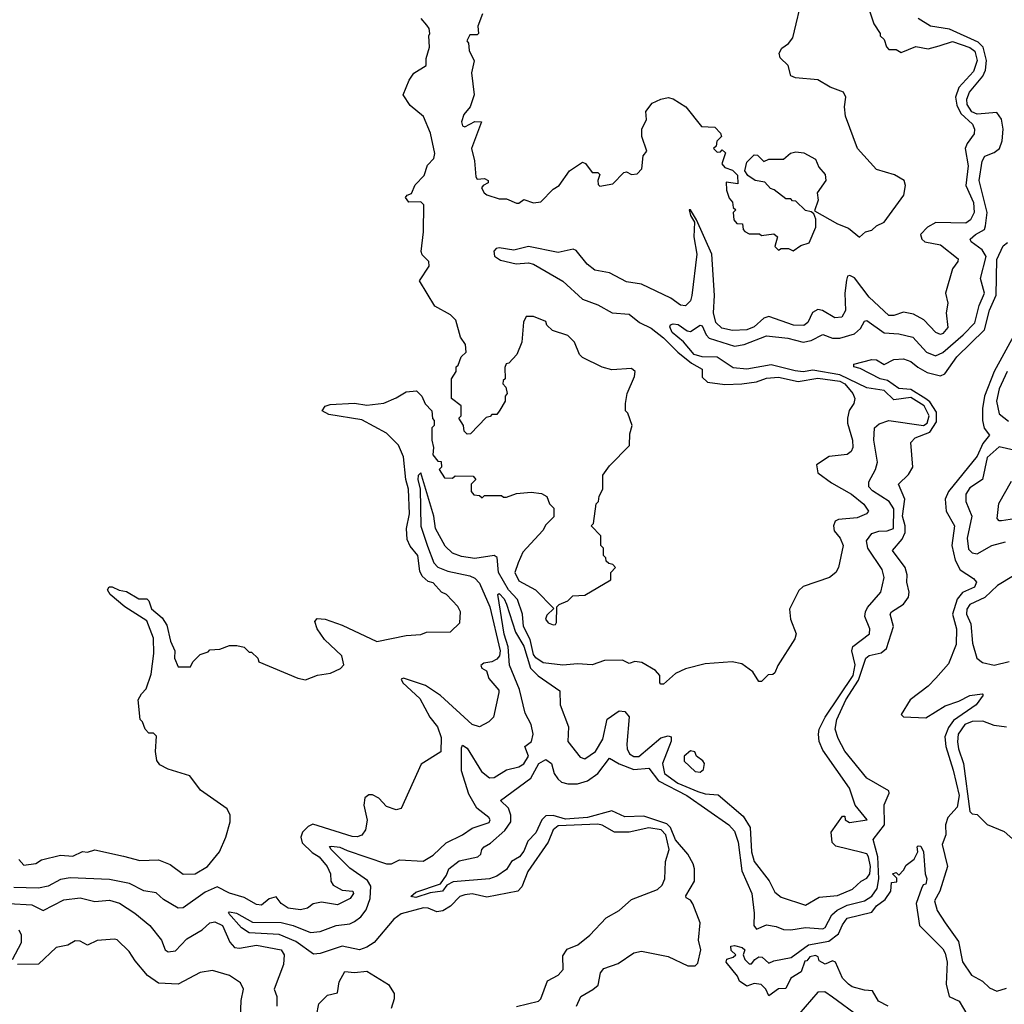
# Model space of a CAD drawing. Extents: x 2472589 to 2662339, y 701009 to 849030.
# Tile 121 of 256: x 2544499 to 2548516, y 775323 to 779341. Entities that reach past the tile are written whole.
import ezdxf

# ---------------------------------------------------------------- set-up
doc = ezdxf.new("R2010")
doc.units = 0

msp = doc.modelspace()

# ---------------------------------------------------------------- linework, layer by layer
at = {"layer": '0CON05XD'}
for points in [[(2546387.5, 779365), (2546367.5, 779315), (2546370, 779285), (2546365, 779280), (2546335, 779280), (2546323.3, 779255), (2546330, 779245), (2546332.5, 779215), (2546353, 779173), (2546342, 779125), (2546352.5, 779035), (2546336, 778985), (2546310.8, 778955), (2546301.4, 778925), (2546305, 778907.5), (2546314.2, 778904.2), (2546355, 778925.8), (2546382.5, 778925), (2546341.4, 778815), (2546353.8, 778765), (2546360, 778700), (2546365, 778690), (2546395, 778692.5), (2546410, 778685), (2546410, 778675), (2546390, 778665), (2546383.3, 778655), (2546393.3, 778635), (2546405, 778626.7), (2546455, 778610), (2546485, 778610), (2546525, 778592.5), (2546535, 778592.5), (2546555, 778607.5), (2546595, 778593.3), (2546625, 778597.5), (2546675, 778650), (2546700, 778665), (2546742.5, 778725), (2546795, 778760), (2546807.5, 778755), (2546835, 778717.5), (2546857, 778717), (2546865, 778710), (2546857.5, 778685), (2546858.3, 778668.3), (2546865, 778662.5), (2546918.3, 778671.7), (2546963, 778717), (2546975, 778720), (2546995, 778710), (2547018.3, 778711.7), (2547037, 778733), (2547042.5, 778785), (2547057.5, 778805), (2547037.5, 778865), (2547037.5, 778895), (2547056.1, 778933.9), (2547053, 778967), (2547079.3, 779000.7), (2547115, 779017.5), (2547145, 779023.3), (2547165, 779018.8), (2547215.9, 778985.9), (2547280, 778905), (2547335, 778903.3), (2547358.3, 778878.3), (2547362.5, 778865), (2547342.5, 778845), (2547340, 778825), (2547330, 778815), (2547345, 778800), (2547358.3, 778801.7), (2547365, 778810), (2547378.3, 778798.3), (2547363, 778753), (2547375, 778737.5), (2547407, 778727), (2547427, 778707), (2547428.3, 778671.7), (2547381.7, 778678.3), (2547382.5, 778645), (2547393, 778613), (2547407, 778597), (2547410, 778575), (2547420, 778565), (2547410, 778555), (2547412.5, 778525), (2547425, 778510), (2547448.3, 778508.3), (2547450, 778485), (2547457, 778477), (2547475, 778467.5), (2547517, 778467), (2547525, 778460), (2547575, 778467.5), (2547590, 778455), (2547580, 778415), (2547595, 778400), (2547605, 778407.5), (2547635, 778407.5), (2547655, 778397.5), (2547685, 778420), (2547720, 778430), (2547746.2, 778495), (2547747, 778527), (2547738.3, 778548.3), (2547727.5, 778557.5), (2547705, 778562.5), (2547665, 778600), (2547651.7, 778601.7), (2547645, 778610), (2547625, 778610), (2547577, 778647), (2547561.7, 778651.7), (2547538.3, 778678.3), (2547500, 778685), (2547470, 778705), (2547457.5, 778725), (2547465, 778760), (2547495, 778790), (2547508.3, 778788.3), (2547535, 778762.5), (2547555, 778772.5), (2547615, 778772.5), (2547643, 778797), (2547665, 778802.5), (2547697.7, 778797.7), (2547745, 778772.5), (2547759.3, 778739.3), (2547785, 778710), (2547787.5, 778685), (2547752.5, 778635), (2547756.7, 778605), (2547741.7, 778561.7), (2547835, 778507.5), (2547880.7, 778490.7), (2547925, 778453.3), (2547950, 778475), (2547975, 778482.5), (2547995, 778500), (2548025.7, 778514.3), (2548106, 778625), (2548112.5, 778665), (2548107.5, 778685), (2548067.7, 778707.7), (2547995, 778730), (2547917.5, 778815), (2547868, 778948), (2547863.8, 778985), (2547868.8, 779025), (2547860, 779045), (2547805, 779066.2), (2547755, 779096.2), (2547663.9, 779103.9), (2547645, 779112.5), (2547634, 779155), (2547601.2, 779185), (2547597.1, 779205), (2547607.5, 779225), (2547635.3, 779244.7), (2547653.1, 779266.9), (2547694.6, 779445)], [(2547962.5, 779385), (2547983.3, 779325), (2548010, 779285), (2548010, 779275), (2548025, 779260), (2548035, 779230), (2548045, 779220), (2548075, 779220), (2548095, 779207.5), (2548155, 779231.4), (2548205, 779222.5), (2548250, 779235), (2548305, 779252.2), (2548375, 779228.4), (2548395, 779213.3), (2548405.2, 779175), (2548389.7, 779130.3), (2548330.9, 779065), (2548317, 779025), (2548321.9, 778991.9), (2548338.2, 778958.2), (2548385.5, 778915), (2548394.5, 778895), (2548393.3, 778875), (2548363.8, 778836.2), (2548356.8, 778815), (2548368.6, 778745), (2548358.2, 778665), (2548390, 778595), (2548393.1, 778555), (2548378.5, 778525), (2548358.8, 778511.2), (2548236.7, 778513.3), (2548202.9, 778495), (2548174.2, 778465), (2548180, 778445), (2548192, 778435), (2548255, 778423.1), (2548327.5, 778365), (2548326.7, 778355), (2548303.8, 778325), (2548276.2, 778225), (2548286, 778185), (2548278.9, 778145), (2548285.6, 778085), (2548265, 778060), (2548255, 778056), (2548236.2, 778065), (2548186.9, 778116.9), (2548145, 778138.9), (2548105, 778147.5), (2548065, 778133.8), (2548045, 778134.6), (2547965, 778209.5), (2547905, 778288.1), (2547885, 778297.5), (2547875.9, 778294.1), (2547871.5, 778278.5), (2547864.6, 778225), (2547867.3, 778155), (2547852.9, 778127.1), (2547825, 778124.4), (2547774.7, 778154.7), (2547755, 778159.1), (2547733.5, 778146.5), (2547713.8, 778105), (2547697.4, 778092.6), (2547655.2, 778095.2), (2547555, 778130), (2547535, 778123.6), (2547495, 778087.9), (2547465, 778075.3), (2547407.1, 778072.9), (2547362.7, 778082.7), (2547339.4, 778105), (2547329.7, 778145), (2547333.6, 778215), (2547322.5, 778385), (2547260, 778525), (2547236.2, 778565), (2547230, 778565), (2547235, 778542.5), (2547251.2, 778515), (2547249.6, 778455), (2547261.1, 778385), (2547241.1, 778215), (2547235, 778194.4), (2547215, 778173.8), (2547195, 778175.5), (2547155, 778205.3), (2547035, 778261.6), (2546975, 778271.6), (2546905, 778307.9), (2546845, 778319.7), (2546813.8, 778343.8), (2546769.3, 778399.3), (2546757.5, 778405), (2546695, 778391.6), (2546575, 778415.4), (2546515, 778401.1), (2546455, 778410.8), (2546442, 778408), (2546433, 778397), (2546436.2, 778376.2), (2546460.5, 778360.5), (2546524.6, 778344.6), (2546575, 778348.5), (2546595, 778343.6), (2546714.8, 778274.8), (2546795, 778200.5), (2546857.4, 778177.4), (2546915.4, 778144.6), (2546985, 778139.2), (2547028.1, 778105), (2547075, 778081.9), (2547125, 778043.5), (2547183.7, 777983.7), (2547239.9, 777939.9), (2547283.1, 777915), (2547282.5, 777882.5), (2547305, 777862.5), (2547375, 777852.5), (2547445, 777855.5), (2547505, 777863.1), (2547545, 777878.5), (2547595, 777882.1), (2547675, 777864.7), (2547755, 777878.3), (2547845, 777865.4), (2547864.6, 777855), (2547897.8, 777815), (2547905.6, 777795), (2547902.5, 777775), (2547883.2, 777746.8), (2547875.6, 777715), (2547875.6, 777695), (2547896.5, 777625), (2547897.8, 777595), (2547890.5, 777579.5), (2547875, 777567.1), (2547801.1, 777558.9), (2547750, 777525), (2547755, 777491.2), (2547811.2, 777451.2), (2547892.9, 777405), (2547943.3, 777363.3), (2547962, 777335), (2547954, 777325), (2547915, 777308.7), (2547838.8, 777301.2), (2547825.4, 777294.6), (2547819.1, 777275), (2547821.5, 777255), (2547846.5, 777225), (2547858.6, 777195), (2547839.2, 777105), (2547828, 777085), (2547803.3, 777065), (2547695, 777028), (2547677.9, 777012.1), (2547638.8, 776935), (2547643.8, 776895), (2547666.2, 776835), (2547661.2, 776815), (2547592.5, 776705), (2547580, 776675), (2547571.7, 776668.3), (2547553, 776667), (2547525, 776640), (2547515, 776640), (2547489.3, 776679.3), (2547445, 776712.5), (2547405, 776720), (2547295, 776712.5), (2547215, 776692.5), (2547175, 776672.5), (2547125, 776630), (2547115, 776630), (2547110, 776635), (2547110, 776665), (2547092.5, 776685), (2547037.5, 776717.5), (2547008.8, 776721.2)], [(2546525, 775314.3), (2546615, 775336), (2546624.3, 775345.7), (2546651.7, 775418.3), (2546695, 775442), (2546715.8, 775465), (2546715, 775520), (2546731.7, 775548.3), (2546776, 775565), (2546824.2, 775605), (2546891.4, 775675), (2546945, 775706), (2546995, 775750.6), (2547101.2, 775791.2), (2547120.4, 775809.6), (2547131.3, 775835), (2547132.9, 775905), (2547148.8, 775955), (2547135.2, 776015), (2547115.4, 776035), (2547065, 776043.3), (2546985, 776025.5), (2546925, 776025.8), (2546875, 776054.5), (2546857.6, 776057.6), (2546695, 776051.8), (2546674.6, 776035), (2546655.3, 775984.7), (2546571.4, 775865), (2546547.4, 775802.6), (2546531.2, 775785), (2546405, 775760.4), (2546345, 775773.1), (2546315, 775770), (2546295, 775763.1), (2546256.4, 775723.6), (2546225, 775703.6), (2546200.6, 775700.6), (2546165.3, 775715.3), (2546146, 775716), (2546055, 775691.6), (2546025, 775670), (2545944.5, 775575.5), (2545915, 775555.3), (2545885, 775544.7), (2545815, 775559.8), (2545725, 775530), (2545697.5, 775527.5), (2545625, 775579.6), (2545557.9, 775607.9), (2545435, 775613.8), (2545403.1, 775635), (2545350, 775695), (2545355, 775700), (2545383.3, 775695), (2545448.5, 775658.5), (2545565, 775656), (2545615, 775644.2), (2545685, 775615.9), (2545725, 775619.6), (2545790, 775645), (2545845, 775651.2), (2545865, 775660.5), (2545890.7, 775679.3), (2545911.7, 775708.3), (2545928.3, 775755), (2545932, 775805), (2545918, 775828), (2545845, 775878.5), (2545769.4, 775955), (2545763, 775967), (2545771.4, 775968.6), (2545805, 775963.9), (2545835, 775950.4), (2545995, 775895.6), (2546015, 775896), (2546047.7, 775912.3), (2546145, 775907.5), (2546185, 775930.9), (2546238.7, 775981.3), (2546305, 776013.8), (2546345, 776042.1), (2546414, 776065), (2546418.6, 776075), (2546412.9, 776085), (2546363.9, 776123.9), (2546331, 776181), (2546300.8, 776275), (2546300.9, 776369.1), (2546305, 776380), (2546325, 776367.8), (2546383.1, 776273.1), (2546415, 776247.5), (2546435, 776247.8), (2546485, 776279.2), (2546535, 776291.9), (2546555, 776304.5), (2546574.6, 776335), (2546560, 776375), (2546586.4, 776395), (2546593.4, 776425), (2546585, 776464.2), (2546561.4, 776511.4), (2546537.3, 776607.3), (2546496.4, 776706.4), (2546491.9, 776781.9), (2546475, 776834), (2546448.8, 776995), (2546455, 776999.2), (2546475, 776977.5), (2546485, 776955.7), (2546521, 776841), (2546555.7, 776785), (2546583.2, 776695), (2546613.9, 776663.9), (2546702.3, 776602.3), (2546704.3, 776545), (2546738.2, 776455), (2546735.4, 776395.4), (2546785, 776332), (2546805, 776324.3), (2546847.5, 776355), (2546877.3, 776405), (2546895, 776486.7), (2546945, 776520.8), (2546967.6, 776517.6), (2546985.6, 776495.6), (2546976.2, 776385), (2546977.1, 776365), (2546986.9, 776345), (2547005, 776334.7), (2547025, 776334.7), (2547115, 776410), (2547145, 776417.8), (2547156.2, 776415), (2547157, 776397), (2547121.6, 776305), (2547129.2, 776265), (2547184.1, 776225), (2547265, 776190.7), (2547295, 776181.7), (2547348.3, 776178.3), (2547450.5, 776090.5), (2547479.5, 776045), (2547484.7, 775945), (2547495, 775905.8), (2547556.9, 775826.9), (2547580.2, 775780.2), (2547605, 775760), (2547705, 775727.8), (2547760, 775760), (2547835, 775766.5), (2547896.9, 775793.1), (2547931.2, 775825), (2547955, 775836.9), (2547967.1, 775855), (2547969.7, 775885), (2547962, 775925), (2547955, 775937.5), (2547935, 775942.5), (2547828.3, 775968.3), (2547813, 775983), (2547810, 776025), (2547855, 776090), (2547865, 776090), (2547866.7, 776075), (2547884.1, 776064.1), (2547956, 776075), (2547906.7, 776135), (2547884.2, 776205), (2547775, 776360), (2547760.5, 776395), (2547758.2, 776425), (2547760.5, 776445), (2547784.8, 776495.2), (2547898.6, 776665), (2547907.8, 776707.8), (2547893.8, 776765), (2547897.3, 776782.7), (2547966, 776835), (2547967.5, 776855), (2547947.3, 776905), (2547949.2, 776925), (2547957.6, 776942.4), (2548012, 777005), (2548026, 777065), (2548017.4, 777097.4), (2547959.6, 777185), (2547953.5, 777215), (2547975, 777244.4), (2548003.3, 777253.3), (2548037.5, 777255), (2548064.3, 777265), (2548064.7, 777345), (2548046.2, 777375), (2547978.3, 777418.3), (2547963.5, 777435), (2547963.5, 777455), (2547990, 777505), (2547997.8, 777535), (2547983.1, 777625), (2547986, 777675), (2548005, 777692), (2548045, 777705.7), (2548185.6, 777685), (2548200.5, 777695), (2548208.8, 777725), (2548188.8, 777765), (2548135, 777800), (2548065, 777789.7), (2548025, 777828.1), (2547955, 777838.4), (2547845, 777891.4), (2547735, 777911.5), (2547695, 777904.5), (2547662.4, 777907.6), (2547565, 777933.3), (2547465.2, 777914.8), (2547409.8, 777919.8), (2547345, 777963.4), (2547282.5, 777965), (2547250, 777975), (2547206.5, 778026.5), (2547160.6, 778065), (2547151.7, 778088.3), (2547153.9, 778096.1), (2547165, 778100), (2547185, 778097.8), (2547221.7, 778071.7), (2547235, 778069.2), (2547275, 778094.2), (2547282.5, 778092.5), (2547299.5, 778055), (2547312, 778042), (2547415, 778008.5), (2547455, 778015.4), (2547545, 778051.3), (2547632.1, 778042.1), (2547695, 778025.3), (2547727.6, 778032.4), (2547775, 778056.5), (2547815, 778042), (2547845, 778041.1), (2547905, 778058.5), (2547928.8, 778081.2), (2547945, 778111.2), (2547955, 778114.2), (2548025, 778062.9), (2548085, 778058.5), (2548142, 778045), (2548198.5, 777985), (2548235, 777970), (2548265, 777983.3), (2548348.6, 778055), (2548395, 778104.5), (2548413, 778175), (2548434.7, 778225), (2548419.1, 778285), (2548441.3, 778375), (2548425, 778402.4), (2548380, 778435), (2548376.9, 778445), (2548398.5, 778465), (2548435, 778484.6), (2548439.4, 778500.6), (2548445.4, 778555), (2548413.3, 778685), (2548426, 778764), (2548436.2, 778783.8), (2548475, 778799.5), (2548496, 778815), (2548506.8, 778846.8), (2548511.6, 778895), (2548504.6, 778935), (2548485, 778962.9), (2548405, 778955.6), (2548383.6, 778965), (2548364.8, 778995), (2548363.2, 779016.8), (2548373.2, 779045), (2548428.8, 779111.2), (2548438.9, 779135), (2548442.8, 779175), (2548428.9, 779228.9), (2548409.6, 779249.6), (2548292.5, 779302.5), (2548215, 779315.5), (2548165, 779346)], [(2546159.3, 779319.3), (2546136.4, 779346.4)], [(2544495, 775913.3), (2544515, 775890), (2544565, 775897.5), (2544588.3, 775911.7), (2544665, 775931.2), (2544715, 775928), (2544755, 775946.7), (2544775, 775944), (2544805, 775953.3), (2544922.5, 775927.5), (2544989.3, 775909.3), (2545065, 775912), (2545112.9, 775892.9), (2545165, 775853.8), (2545214.1, 775855.9), (2545265, 775885.8), (2545313.3, 775945), (2545340, 776005), (2545357, 776067), (2545357.5, 776095), (2545345, 776120), (2545237, 776197), (2545192.5, 776255), (2545105, 776282.5), (2545070.7, 776300.7), (2545058.3, 776318.3), (2545052.5, 776355), (2545057, 776417), (2545045, 776430), (2545025, 776430), (2545010, 776445), (2545000, 776475), (2544990, 776485), (2544982.5, 776565), (2544995, 776590), (2545015, 776610), (2545035, 776670), (2545045.4, 776754.6), (2545045, 776817.5), (2545018.1, 776888.1), (2544927.5, 776945), (2544867.5, 776995), (2544856.7, 777015), (2544864, 777026), (2544876.1, 777026.1), (2544905, 777012.5), (2544935, 777007.5), (2544985, 776977.5), (2545017, 776977), (2545025, 776970), (2545037, 776937), (2545079.5, 776899.5), (2545099.7, 776869.7), (2545114, 776805), (2545131.2, 776765), (2545130, 776735), (2545145, 776700), (2545195, 776700), (2545205, 776720), (2545235, 776750), (2545268.3, 776761.7), (2545275, 776770), (2545315, 776772.5), (2545355, 776787.5), (2545385, 776787.5), (2545415, 776780), (2545435, 776760), (2545445, 776760), (2545470, 776735), (2545475, 776720), (2545633.6, 776653.6), (2545665, 776647.5), (2545713.6, 776666.4), (2545766.4, 776673.6), (2545807, 776693), (2545821.7, 776708.3), (2545812.5, 776745), (2545742.3, 776812.3), (2545712.5, 776855), (2545702.5, 776885), (2545713, 776897), (2545745, 776894), (2545815, 776870), (2545956.4, 776803.6), (2546075, 776827.5), (2546135, 776832.5), (2546158.3, 776841.7), (2546256.4, 776843.6), (2546295, 776880), (2546297.5, 776925), (2546286.4, 776946.4), (2546240, 776995), (2546220, 777005), (2546185, 777042.5), (2546165, 777048.8), (2546140.3, 777070.3), (2546131.1, 777091.1), (2546122.5, 777155), (2546092.2, 777192.2), (2546080, 777220), (2546076.9, 777265), (2546089.5, 777325), (2546085.4, 777425), (2546074.5, 777464.5), (2546065, 777556.7), (2546044, 777605), (2545995, 777654), (2545895, 777708.2), (2545760.4, 777730.4), (2545733.3, 777745), (2545745, 777764), (2545765, 777770.6), (2545865, 777776), (2545915, 777768), (2545985, 777776.7), (2546035, 777797.5), (2546075, 777822.5), (2546117, 777827), (2546140, 777805), (2546153, 777773), (2546180, 777745), (2546183, 777713), (2546190, 777705), (2546190, 777685), (2546180, 777675), (2546180, 777625), (2546187.5, 777595), (2546184, 777565), (2546205, 777540), (2546218.3, 777538.3), (2546220, 777515), (2546210, 777505), (2546231.7, 777471.7), (2546265, 777470), (2546275, 777480), (2546348.3, 777478.3), (2546360, 777465), (2546340, 777445), (2546340, 777415), (2546351.7, 777401.7), (2546375, 777400), (2546385, 777390), (2546395, 777400), (2546465, 777400), (2546472.5, 777392.5), (2546485, 777392.5), (2546525, 777407.5), (2546585, 777412.5), (2546627, 777407), (2546650, 777395), (2546660, 777365), (2546678.3, 777348.3), (2546678.3, 777311.7), (2546645, 777280), (2546633, 777257), (2546551.7, 777168.3), (2546532.5, 777125), (2546518.9, 777085), (2546535, 777050.5), (2546602.5, 777015), (2546678.3, 776938.3), (2546649.7, 776910.3), (2546644.2, 776895), (2546655, 776880), (2546675, 776871.2), (2546685, 776872.5), (2546689.3, 776880.7), (2546690, 776945), (2546700, 776955), (2546735, 776970), (2546755, 776990), (2546805, 776992.5), (2546910, 777055), (2546910, 777085), (2546930, 777105), (2546918.3, 777118.3), (2546901.7, 777121.7), (2546891.7, 777131.7), (2546890, 777145), (2546880, 777155), (2546880, 777185), (2546870, 777195), (2546870, 777235), (2546830, 777275), (2546840, 777285), (2546850, 777365), (2546860, 777375), (2546863, 777397), (2546877.5, 777425), (2546878.3, 777481.7), (2546905, 777520), (2546987, 777603), (2546988.3, 777651.7), (2546997.5, 777685), (2546980, 777735), (2546970, 777745), (2546970, 777775), (2546977.5, 777815), (2547007.5, 777885), (2547010, 777905), (2546995, 777917.5), (2546915, 777912.5), (2546875, 777922.5), (2546795, 777962.5), (2546782.5, 777975), (2546762.5, 778025), (2546735, 778052.5), (2546673, 778073), (2546650, 778095), (2546645, 778110), (2546595, 778130), (2546565, 778130), (2546553.6, 778106.4), (2546547.5, 778025), (2546527.5, 777975), (2546495, 777940), (2546483.6, 777936.4), (2546478.3, 777921.7), (2546480, 777875), (2546471.7, 777868.3), (2546470, 777855), (2546481.7, 777841.7), (2546487.5, 777815), (2546480, 777805), (2546480, 777785), (2546458.3, 777748.3), (2546445, 777730), (2546425, 777730), (2546418.3, 777721.7), (2546401.7, 777718.3), (2546338.3, 777651.7), (2546325, 777650), (2546311.7, 777661.7), (2546310, 777685), (2546290, 777715), (2546300, 777725), (2546300, 777765), (2546260, 777795), (2546260, 777875), (2546280, 777905), (2546280, 777925), (2546288.3, 777931.7), (2546300, 777965), (2546320, 777985), (2546317.5, 778015), (2546296.7, 778045), (2546277.5, 778115), (2546256.1, 778136.1), (2546191.9, 778171.9), (2546130, 778275), (2546170, 778335), (2546167.5, 778355), (2546141.2, 778381.2), (2546136.7, 778395), (2546146.2, 778475), (2546147.5, 778585), (2546135, 778597.5), (2546086.4, 778596.4), (2546073.3, 778615), (2546080, 778625), (2546097.5, 778632.5), (2546112.8, 778667.2), (2546149.2, 778705), (2546162.9, 778747.1), (2546188, 778775), (2546192, 778795), (2546175, 778877.5), (2546146.1, 778946.1), (2546091.7, 778991.7), (2546063.3, 779035), (2546088, 779095), (2546107, 779123), (2546157.5, 779155), (2546157, 779183), (2546170.7, 779229.3), (2546167.5, 779275), (2546172.5, 779285), (2546170, 779305), (2546159.3, 779319.3)], [(2546291.9, 775908.1), (2546367.5, 775925), (2546380, 775935), (2546383.8, 775955), (2546393.3, 775965), (2546420, 775980), (2546478.1, 776031.9), (2546502.1, 776067.9), (2546502.8, 776095), (2546493, 776123), (2546460, 776155), (2546584.7, 776245.3), (2546616.4, 776305), (2546645, 776321.9), (2546668.1, 776305), (2546679.5, 776265), (2546693.6, 776243.6), (2546709.9, 776229.9), (2546735, 776222), (2546775, 776222.5), (2546815, 776235.3), (2546857.3, 776265), (2546905, 776327.5), (2546944.3, 776304.3), (2547005, 776280.8), (2547065, 776286.4), (2547105.4, 776235.4), (2547220.3, 776175), (2547391.5, 776055), (2547415, 776028.9), (2547429.6, 775985), (2547445, 775868), (2547485.4, 775775), (2547495.7, 775694.3), (2547494.2, 775644.2), (2547505, 775630), (2547545, 775646.7), (2547585, 775640), (2547615, 775627.5), (2547645, 775626.2), (2547705, 775636.4), (2547775, 775630.9), (2547785, 775635.8), (2547812.1, 775687.9), (2547833.4, 775706.6), (2547875, 775727.5), (2547945.6, 775745), (2547975, 775763.7), (2547996.7, 775795), (2548003.6, 775835), (2547999.9, 775925), (2547981.3, 775995), (2548026.8, 776055), (2548025, 776137.5), (2548045.8, 776185), (2548044.3, 776194.3), (2547955, 776245.5), (2547865.2, 776355.2), (2547837.6, 776407.6), (2547825.3, 776445), (2547833.1, 776485), (2547868.8, 776565), (2547920.7, 776645), (2547950.3, 776735), (2547964.3, 776745.7), (2548013.2, 776756.8), (2548034.7, 776775), (2548063.2, 776865), (2548049.6, 776915), (2548055.3, 776924.7), (2548105, 776955.4), (2548124.7, 776985), (2548127.1, 777005), (2548117.5, 777045), (2548120, 777075), (2548112, 777105), (2548060, 777175), (2548098.6, 777221.4), (2548111, 777249), (2548111.6, 777275), (2548101.1, 777315), (2548109.5, 777385), (2548084.4, 777445), (2548125.2, 777484.8), (2548142.7, 777515), (2548134.2, 777615), (2548151.9, 777635), (2548212.6, 777657.4), (2548239.5, 777700.5), (2548239, 777739), (2548211.8, 777781.8), (2548195, 777794.4), (2548135, 777831.9), (2548085, 777836.2), (2548039.2, 777869.2), (2548010, 777875), (2547927.7, 777917.7), (2547902.5, 777925), (2547902.5, 777935), (2547975, 777953.8), (2547995, 777952.5), (2548025, 777933.8), (2548065, 777954), (2548105, 777956.9), (2548135, 777946.5), (2548162.5, 777922.5), (2548201.2, 777901.2), (2548255, 777888.1), (2548273.7, 777896.3), (2548322.5, 777965), (2548434.7, 778075.3), (2548455, 778156.2), (2548482.7, 778217.3), (2548485, 778362.5), (2548511.7, 778418.3), (2548528.3, 778431.7)], [(2548562, 778065), (2548474, 777906), (2548434.6, 777805), (2548426.8, 777755), (2548427.5, 777705), (2548433.8, 777673.8), (2548456, 777645), (2548428.5, 777611.5), (2548405, 777560.4), (2548288.2, 777415), (2548274.7, 777385), (2548278.9, 777335), (2548312, 777275), (2548301.3, 777195), (2548316, 777136), (2548335.4, 777095.4), (2548390.3, 777060.3), (2548402, 777045), (2548393.8, 777025), (2548345, 777003.9), (2548323.4, 776976.6), (2548304.3, 776915), (2548321.4, 776855), (2548319, 776791), (2548288.1, 776711.9), (2548236, 776654), (2548205, 776621.6), (2548131.2, 776565), (2548094.4, 776505), (2548105, 776495.8), (2548195, 776492.1), (2548275, 776541.4), (2548330.3, 776559.7), (2548375, 776582.7), (2548425, 776590), (2548430, 776585), (2548400.8, 776545), (2548308.4, 776481.6), (2548287.5, 776452.5), (2548273.5, 776415), (2548277, 776375), (2548307.7, 776277.7), (2548331.2, 776175), (2548322.9, 776127.1), (2548285, 776085.6), (2548275.4, 776055), (2548277.1, 776015), (2548261.8, 775975), (2548284.7, 775885), (2548252.4, 775785), (2548231, 775745), (2548242.1, 775705), (2548274.8, 775654.8), (2548329, 775579), (2548345.6, 775495.6), (2548381.7, 775441.7), (2548426.6, 775416.6), (2548455, 775390), (2548485, 775376), (2548525, 775388)], [(2548526.9, 777905), (2548494.3, 777835), (2548483.6, 777785), (2548495, 777733.1), (2548533.4, 777703.4)], [(2548615, 777570.8), (2548495, 777597.6), (2548446.1, 777555), (2548427.1, 777465), (2548375, 777430), (2548358.5, 777405), (2548359.4, 777375), (2548383.8, 777315), (2548364.7, 777225.3), (2548370.3, 777180.3), (2548385, 777165.5), (2548405, 777161.5), (2548465, 777195.4), (2548520.9, 777210.9)], [(2547008.8, 776721.2), (2546985, 776713.3), (2546957.7, 776727.7), (2546885, 776725.7), (2546835, 776708.1), (2546775, 776711.9), (2546715, 776706.7), (2546635, 776716.9), (2546605, 776737.1), (2546595, 776750), (2546581.7, 776811.7), (2546553.7, 776865), (2546550.6, 776915), (2546530, 776975), (2546493.1, 777015), (2546452.5, 777085), (2546446.8, 777146.8), (2546434, 777154), (2546355, 777142.8), (2546301, 777151), (2546264.3, 777164.3), (2546235, 777193.1), (2546194.8, 777265), (2546188.8, 777315), (2546135, 777491.2), (2546125, 777481.2), (2546122.6, 777465), (2546132.2, 777425), (2546134.8, 777274.8), (2546161.9, 777191.9), (2546188.9, 777125), (2546205, 777106.8), (2546245, 777090.6), (2546335, 777071.5), (2546355, 777061.6), (2546375, 777041.1), (2546416.5, 776945), (2546459, 776765), (2546455.6, 776744.4), (2546445, 776731.5), (2546425, 776720.9), (2546392.5, 776715), (2546380, 776705), (2546384.1, 776694.1), (2546403.8, 776683.8), (2546412.6, 776652.6), (2546453.3, 776605), (2546453.3, 776595), (2546431.2, 776495), (2546413.3, 776475), (2546375, 776455.8), (2546345, 776464.3), (2546215, 776582.7), (2546155, 776623.6), (2546065, 776653.3), (2546055, 776650), (2546062, 776635), (2546130.9, 776570.9), (2546171.5, 776495), (2546203.5, 776455), (2546218.9, 776411.1), (2546217, 776353), (2546137.3, 776302.7), (2546055, 776122.5), (2546035, 776116.7), (2545995, 776130), (2545964.5, 776164.5), (2545938, 776178), (2545922.7, 776177.3), (2545907.1, 776165), (2545902.1, 776135), (2545916.4, 776073.6), (2545910, 776035), (2545895, 776012.9), (2545875, 776005.6), (2545855, 776007.5), (2545695, 776057.5), (2545675, 776048.6), (2545652.6, 776025), (2545645.2, 776005), (2545651.1, 775981.1), (2545692.2, 775942.2), (2545720, 775925), (2545752.5, 775885), (2545767.1, 775855), (2545768.8, 775825), (2545778.3, 775808.3), (2545815, 775788), (2545857.5, 775785), (2545860, 775775), (2545847.5, 775755), (2545795, 775728.8), (2545730.5, 775739.5), (2545696.7, 775733.3), (2545672.5, 775715), (2545645, 775708.6), (2545594, 775715), (2545565, 775734.3), (2545545, 775760.8), (2545516.2, 775753.8), (2545485, 775727.1), (2545465, 775729.4), (2545415, 775758.8), (2545355, 775776.6), (2545305, 775801.8), (2545255, 775780), (2545165, 775716.7), (2545145, 775714.6), (2545085, 775750.5), (2545055, 775778.1), (2545005, 775785.4), (2544946.3, 775816.3), (2544865, 775832.3), (2544705, 775839.2), (2544665, 775831.5), (2544615, 775805.4), (2544575, 775796.8), (2544475, 775799.2)], [(2548575, 777306.7), (2548505, 777295.8), (2548495, 777296.2), (2548486.2, 777305), (2548493.2, 777366.8), (2548545, 777458)], [(2548625, 777115.4), (2548488.3, 777031.7), (2548436.7, 776983.3), (2548375.7, 776955), (2548362.7, 776935), (2548361.8, 776915), (2548379.1, 776875), (2548386.6, 776796.6), (2548404.3, 776735), (2548427.4, 776717.4), (2548475, 776707.1), (2548535, 776722)], [(2548525, 776453.3), (2548475, 776460), (2548428, 776478), (2548385, 776476.8), (2548354.5, 776465), (2548327.1, 776425), (2548325.4, 776394.6), (2548329.1, 776365), (2548349.5, 776305), (2548375, 776110), (2548385, 776100), (2548405, 776097.5), (2548446.4, 776056.4), (2548515, 776027.5), (2548585, 775966.7)], [(2547275, 776270), (2547288.3, 776281.7), (2547292.5, 776305), (2547286.4, 776316.4), (2547260, 776335), (2547253, 776353), (2547235, 776356.7), (2547210, 776335), (2547210, 776315), (2547255, 776272.5), (2547275, 776270)], [(2546770.9, 775315), (2546788.6, 775355), (2546837.5, 775382.5), (2546858.5, 775401.5), (2546868.6, 775451.4), (2546881.5, 775468.5), (2546940.7, 775489.3), (2547005, 775533.3), (2547035, 775540), (2547145, 775517.5), (2547225, 775480), (2547255, 775480), (2547265, 775490), (2547277.5, 775545), (2547268, 775585), (2547275.6, 775655), (2547245, 775732.5), (2547235, 775747.5), (2547217.5, 775757.5), (2547216.7, 775765), (2547251.9, 775825), (2547251.8, 775875), (2547245.8, 775895.8), (2547224.5, 775935), (2547174, 775994), (2547154.2, 776044.2), (2547139.3, 776059.3), (2547045, 776090.2), (2546968.2, 776088.2), (2546915, 776111.7), (2546815, 776085.5), (2546725, 776078.5), (2546675, 776092.9), (2546645, 776092), (2546628.7, 776075), (2546605, 776022.2), (2546572.1, 775987.9), (2546555, 775948), (2546537.8, 775925), (2546504.7, 775905.3), (2546485, 775872.9), (2546445, 775845.8), (2546415, 775834.2), (2546266.9, 775823.1), (2546241.7, 775808.3), (2546224.3, 775784.3), (2546172.9, 775777.1), (2546115, 775758.6), (2546095, 775762.5), (2546115, 775780), (2546216.1, 775813.9), (2546240.7, 775849.3), (2546250, 775875), (2546291.9, 775908.1)], [(2548042.5, 775315), (2548002.5, 775335), (2547978.3, 775378.3), (2547945, 775380), (2547895, 775393.8), (2547880, 775405), (2547855, 775430), (2547827.5, 775495), (2547815, 775500), (2547785, 775486.2), (2547760.7, 775500.7), (2547756.1, 775516.1), (2547745, 775522.5), (2547723, 775517), (2547710, 775500), (2547701.7, 775498.3), (2547687.5, 775455), (2547645, 775430), (2547625, 775387.5), (2547593.9, 775386.1), (2547555, 775357.5), (2547542.5, 775385), (2547523.3, 775403.3), (2547495, 775407.5), (2547465, 775396.7), (2547435, 775417.5), (2547427, 775437), (2547381.2, 775495), (2547383.6, 775506.4), (2547410, 775515), (2547420, 775525), (2547401.7, 775541.7), (2547400, 775560), (2547415, 775562.5), (2547446.7, 775555), (2547456.7, 775545), (2547450, 775525), (2547456.7, 775505), (2547475, 775487.5), (2547485, 775487.5), (2547497.5, 775505), (2547515, 775516), (2547527.5, 775515), (2547555, 775490), (2547575, 775500), (2547646.2, 775513.8), (2547717.5, 775565), (2547800, 775580), (2547839.8, 775610.2), (2547855, 775646.7), (2547875, 775674.2), (2547975, 775699.4), (2547995, 775724), (2548030, 775750), (2548052.5, 775785), (2548055, 775820), (2548077, 775823), (2548077.5, 775837.5), (2548060, 775855), (2548075, 775860), (2548085, 775850), (2548105, 775870), (2548115, 775890), (2548147.5, 775915), (2548163.3, 775945), (2548160, 775965), (2548165, 775970), (2548175, 775967.5), (2548185.8, 775945), (2548193.3, 775855), (2548200, 775835), (2548195, 775812.5), (2548185, 775810), (2548177.5, 775795), (2548156.1, 775733.9), (2548169.2, 775645), (2548265, 775549.4), (2548275, 775532), (2548282.3, 775495), (2548278.2, 775405), (2548290.8, 775355), (2548331.4, 775335), (2548367.5, 775275)], [(2544455, 775733.8), (2544548.5, 775728.5), (2544595, 775705.7), (2544679.1, 775749.1), (2544745, 775757.6), (2544805, 775741.8), (2544865, 775748.1), (2544905.9, 775735.9), (2544968.9, 775695), (2545030, 775645), (2545076.7, 775585), (2545092, 775545), (2545105, 775537.1), (2545135, 775541.4), (2545180.1, 775589.9), (2545243.1, 775626.9), (2545274.6, 775655.4), (2545295, 775659.4), (2545326.2, 775645), (2545356.5, 775576.5), (2545375, 775554.6), (2545395, 775552.5), (2545465.3, 775564.7), (2545565, 775545.5), (2545578.1, 775525), (2545575.7, 775485), (2545537.5, 775385), (2545547.8, 775355), (2545547.5, 775315)], [(2544470, 775505), (2544506.7, 775575), (2544506.2, 775605), (2544496.2, 775625)], [(2545399.2, 775265), (2545402.3, 775337.7), (2545411.2, 775385), (2545399.7, 775409.7), (2545355, 775440), (2545285, 775461.2), (2545235, 775452.5), (2545145, 775404.3), (2545065, 775409.2), (2545020.2, 775440.2), (2544969.7, 775499.7), (2544945, 775538.8), (2544895.8, 775585.8), (2544885, 775588.8), (2544815, 775583.3), (2544775, 775563.8), (2544745, 775580), (2544725, 775581.2), (2544695, 775563.8), (2544647.5, 775555), (2544575, 775486.2), (2544490, 775485)], [(2545709.2, 775275), (2545718.8, 775325), (2545755, 775360), (2545795, 775370), (2545802, 775415), (2545825, 775456.2), (2545865, 775451.9), (2545915, 775458), (2546003, 775403), (2546026.4, 775366.4), (2546026.7, 775345), (2546013.8, 775305)], [(2547922.5, 775272.5), (2547815, 775352), (2547783.5, 775373.5), (2547755, 775372.8), (2547677.4, 775282.6)]]:
    msp.add_lwpolyline(points, dxfattribs=at)

doc.saveas('drawing.dxf')
